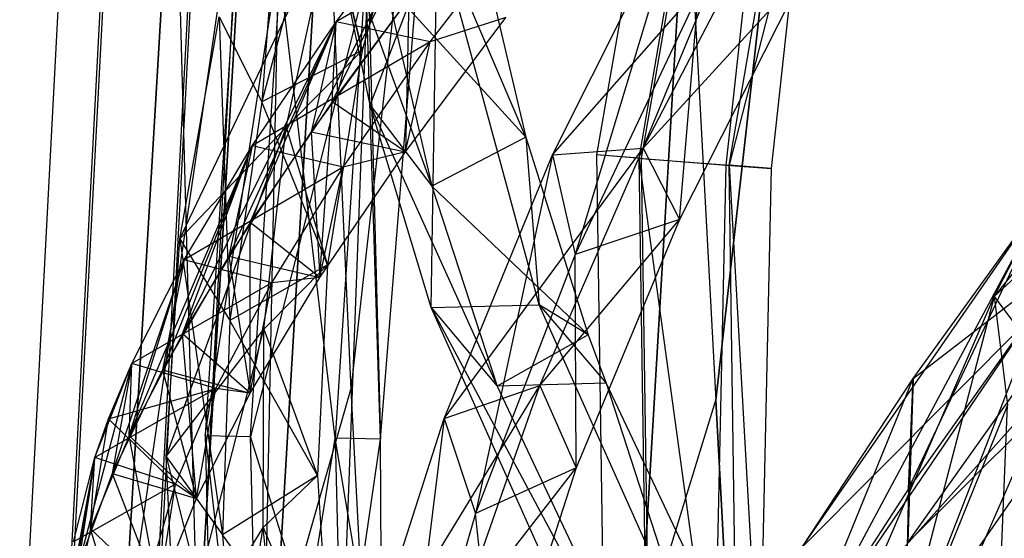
# Model space of a CAD drawing. Extents: x 5.4 to 34.8, y -14.7 to 14.7.
# Tile 33 of 251: x 5.4 to 8, y 0 to 1.4. Entities that reach past the tile are written whole.
import ezdxf

# ---------------------------------------------------------------- set-up
doc = ezdxf.new("R2010")
doc.units = 0
doc.header["$LTSCALE"] = 2.54
doc.layers.get('0').update_dxf_attribs({"color": 13, "linetype": 'CONTINUOUS'})

# ---------------------------------------------------------------- blocks, each defined once
blk = doc.blocks.new('BOHO_S_PM_7777_STL')
at = {"color": 0}
for p, q in [((7.3477, 3.4369, 2.1533), (6.9337, 1.0311, 2.1533)), ((7.3477, 3.4369, 2.1533), (6.9337, 1.0311, 2.1533)), ((7.4569, 3.4075, 2.3575), (7.0464, 1.0223, 2.3575)), ((7.4569, 3.4075, 2.3575), (7.0464, 1.0223, 2.3575)), ((7.0537, 1.0217, 1.9533), (7.464, 3.4056, 1.9533)), ((7.0537, 1.0217, 1.9533), (7.464, 3.4056, 1.9533)), ((7.2864, 1.0036, 1.9575), (7.6893, 3.345, 1.9575)), ((7.2864, 1.0036, 1.9575), (7.6893, 3.345, 1.9575)), ((6.5349, 2.6799, 4.4547), (6.2791, 0.407, 4.4547)), ((6.5349, 2.6799, 4.6547), (6.2791, 0.407, 4.4547)), ((6.5349, 2.6799, 4.4547), (6.2791, 0.407, 4.4547)), ((6.5349, 2.6799, 4.6547), (6.2791, 0.407, 4.4547)), ((6.5349, 2.6799, 4.6547), (6.2791, 0.407, 4.6547)), ((6.5349, 2.6799, 4.6547), (6.2791, 0.407, 4.6547)), ((7.2513, 0.3784, 15.0829), (7.4891, 2.4917, 15.0829)), ((7.4891, 2.4917, 15.0829), (7.2513, 0.3784, 14.8829)), ((7.2513, 0.3784, 14.8829), (7.4891, 2.4917, 14.8829)), ((7.4891, 2.4917, 15.0829), (7.2513, 0.3784, 14.8829)), ((7.2513, 0.3784, 15.0829), (7.4891, 2.4917, 15.0829)), ((7.2513, 0.3784, 14.8829), (7.4891, 2.4917, 14.8829)), ((5.5319, 2.0505, 7.6533), (5.3975, -0.5142, 7.6533)), ((5.5319, 2.0505, 7.6533), (5.3975, -0.5142, 7.6533)), ((5.5105, -0.5102, 7.8575), (5.6438, 2.0348, 7.8575)), ((5.5105, -0.5102, 7.8575), (5.6438, 2.0348, 7.8575)), ((5.5178, -0.51, 7.4533), (5.6511, 2.0337, 7.4533)), ((5.5178, -0.51, 7.4533), (5.6511, 2.0337, 7.4533)), ((5.809, 2.0116, 10.1567), (5.6717, -0.3105, 10.1567)), ((5.6717, -0.3105, 9.9567), (5.809, 2.0116, 9.9567)), ((5.6717, -0.3105, 9.9567), (5.809, 2.0116, 9.9567)), ((5.6717, -0.3105, 9.9567), (5.809, 2.0116, 10.1567)), ((5.6717, -0.3105, 9.9567), (5.809, 2.0116, 10.1567)), ((5.809, 2.0116, 10.1567), (5.6717, -0.3105, 10.1567)), ((5.875, 2.0023, 7.8618), (5.7437, -0.5021, 7.8618)), ((5.875, 2.0023, 7.8618), (5.7437, -0.5021, 7.8618)), ((5.7511, -0.5018, 7.4575), (5.8823, 2.0013, 7.4575)), ((5.7511, -0.5018, 7.4575), (5.8823, 2.0013, 7.4575)), ((5.809, 2.0116, 10.1567), (5.8716, -0.3062, 10.1567)), ((5.809, 2.0116, 10.1567), (5.8716, -0.3062, 10.1567)), ((6.1049, 1.9975, 12.0247), (6.0423, 1.1722, 11.1349)), ((6.1049, 1.9975, 12.0247), (6.0423, 1.1722, 11.1349)), ((5.6717, -0.3105, 9.9567), (6.0071, 1.9837, 9.9567)), ((5.6717, -0.3105, 9.9567), (6.0071, 1.9837, 9.9567)), ((5.864, -0.4979, 7.6618), (5.9942, 1.9855, 7.6618)), ((5.864, -0.4979, 7.6618), (5.9942, 1.9855, 7.6618)), ((5.8716, -0.3062, 10.1567), (6.0071, 1.9837, 10.1567)), ((6.0071, 1.9837, 10.1567), (5.8716, -0.3062, 9.9567)), ((5.8716, -0.3062, 9.9567), (6.0071, 1.9837, 9.9567)), ((6.0071, 1.9837, 10.1567), (5.8716, -0.3062, 9.9567)), ((5.8716, -0.3062, 10.1567), (6.0071, 1.9837, 10.1567)), ((5.8716, -0.3062, 9.9567), (6.0071, 1.9837, 9.9567)), ((6.2098, 1.9552, 4.4547), (6.0764, -0.3018, 4.4547)), ((6.0764, -0.3018, 4.4547), (6.2098, 1.9552, 4.6547)), ((6.0764, -0.3018, 4.4547), (6.2098, 1.9552, 4.6547)), ((6.0764, -0.3018, 4.6547), (6.2098, 1.9552, 4.6547)), ((6.2098, 1.9552, 4.4547), (6.0764, -0.3018, 4.4547)), ((6.0764, -0.3018, 4.6547), (6.2098, 1.9552, 4.6547)), ((6.2098, 1.9552, 4.4547), (6.2791, 0.407, 4.4547)), ((6.2098, 1.9552, 4.4547), (6.2791, 0.407, 4.4547)), ((6.2098, 1.9552, 4.6547), (6.2791, 0.407, 4.6547)), ((6.2098, 1.9552, 4.6547), (6.2791, 0.407, 4.6547)), ((6.3581, 0.2746, 12.1618), (6.4894, 1.9164, 12.1618)), ((6.3581, 0.2746, 12.1618), (6.4894, 1.9164, 12.1618)), ((6.4701, 1.8866, 11.8393), (6.3094, 1.3087, 11.1316)), ((6.4701, 1.8866, 11.8393), (6.3094, 1.3087, 11.1316)), ((7.173, 1.8199, 15.0829), (7.0487, -0.2809, 15.0829)), ((7.0487, -0.2809, 14.8829), (7.173, 1.8199, 14.8829)), ((7.0487, -0.2809, 14.8829), (7.173, 1.8199, 14.8829)), ((7.0487, -0.2809, 14.8829), (7.173, 1.8199, 15.0829)), ((7.0487, -0.2809, 14.8829), (7.173, 1.8199, 15.0829)), ((7.173, 1.8199, 15.0829), (7.0487, -0.2809, 15.0829)), ((7.173, 1.8199, 15.0829), (7.2513, 0.3784, 15.0829)), ((7.173, 1.8199, 15.0829), (7.2513, 0.3784, 15.0829)), ((7.173, 1.8199, 14.8829), (7.2513, 0.3784, 14.8829)), ((7.173, 1.8199, 14.8829), (7.2513, 0.3784, 14.8829)), ((7.0464, 1.0223, 2.3575), (7.3653, 1.7934, 2.3618)), ((7.0464, 1.0223, 2.3575), (7.3653, 1.7934, 2.3618)), ((7.2791, 1.0041, 2.3618), (7.3653, 1.7934, 2.3618)), ((7.2791, 1.0041, 2.3618), (7.3653, 1.7934, 2.3618)), ((8.9089, 1.8022, 17.3934), (7.9924, 0.6544, 16.7149)), ((8.9089, 1.8022, 17.3934), (7.9924, 0.6544, 16.7149)), ((6.1979, 1.7626, 11.863), (6.0423, 1.1722, 11.1349)), ((6.1979, 1.7626, 11.863), (6.0423, 1.1722, 11.1349)), ((6.3094, 1.3087, 11.1316), (6.1979, 1.7626, 11.863)), ((6.3094, 1.3087, 11.1316), (6.1979, 1.7626, 11.863)), ((7.4845, 1.7767, 2.1618), (7.2864, 1.0036, 1.9575)), ((7.4845, 1.7767, 2.1618), (7.2864, 1.0036, 1.9575)), ((7.3991, 0.9947, 2.1618), (7.4845, 1.7767, 2.1618)), ((7.3991, 0.9947, 2.1618), (7.4845, 1.7767, 2.1618)), ((6.5037, 1.7388, 13.2109), (6.1738, 1.0928, 12.5886)), ((6.5037, 1.7388, 13.2109), (6.1738, 1.0928, 12.5886)), ((6.23, 1.1725, 12.7389), (6.5037, 1.7388, 13.2109)), ((6.23, 1.1725, 12.7389), (6.5037, 1.7388, 13.2109)), ((6.2401, 1.3853, 12.5818), (6.5037, 1.7388, 13.2109)), ((6.2401, 1.3853, 12.5818), (6.5037, 1.7388, 13.2109)), ((6.2401, 1.3853, 12.5818), (6.5037, 1.7388, 13.2109)), ((6.8165, 1.0309, 14.5983), (7.1683, 1.7329, 15.165)), ((6.8165, 1.0309, 14.5983), (7.1683, 1.7329, 15.165)), ((7.1683, 1.7329, 15.165), (6.8768, 0.7658, 14.4715)), ((7.1683, 1.7329, 15.165), (6.8768, 0.7658, 14.4715)), ((6.3306, 1.163, 5.7148), (6.2185, 1.7096, 6.5329)), ((6.2185, 1.7096, 6.5329), (6.4948, 0.9482, 5.5848)), ((6.2185, 1.7096, 6.5329), (6.4948, 0.9482, 5.5848)), ((6.3306, 1.163, 5.7148), (6.2185, 1.7096, 6.5329)), ((6.7615, 1.6874, 13.3555), (6.2401, 1.3853, 12.5818)), ((6.7615, 1.6874, 13.3555), (6.2401, 1.3853, 12.5818)), ((6.4907, 1.3321, 12.7379), (6.7615, 1.6874, 13.3555)), ((6.4907, 1.3321, 12.7379), (6.7615, 1.6874, 13.3555)), ((6.8165, 1.0309, 14.5983), (7.3873, 1.6805, 15.0037)), ((6.8165, 1.0309, 14.5983), (7.3873, 1.6805, 15.0037)), ((7.0578, 1.049, 14.4697), (7.3873, 1.6805, 15.0037)), ((7.0578, 1.049, 14.4697), (7.3873, 1.6805, 15.0037)), ((5.8239, 0.8081, 10.5407), (6.2257, 1.6499, 11.4341)), ((5.8239, 0.8081, 10.5407), (6.2257, 1.6499, 11.4341)), ((6.1067, 1.1048, 10.749), (6.2257, 1.6499, 11.4341)), ((6.1067, 1.1048, 10.749), (6.2257, 1.6499, 11.4341)), ((6.2257, 1.6499, 11.4341), (6.3094, 1.3087, 11.1316)), ((6.2257, 1.6499, 11.4341), (6.3094, 1.3087, 11.1316)), ((6.3306, 1.163, 5.7148), (6.5096, 1.6316, 6.324)), ((6.3306, 1.163, 5.7148), (6.5096, 1.6316, 6.324)), ((6.4932, 0.6252, 4.9012), (6.5096, 1.6316, 6.324)), ((6.4932, 0.6252, 4.9012), (6.5096, 1.6316, 6.324)), ((6.7454, 1.0781, 5.6867), (6.5096, 1.6316, 6.324)), ((6.7454, 1.0781, 5.6867), (6.5096, 1.6316, 6.324)), ((6.7811, 0.6319, 4.8168), (6.5096, 1.6316, 6.324)), ((6.7811, 0.6319, 4.8168), (6.5096, 1.6316, 6.324)), ((5.9741, 1.5584, 12.1533), (5.8914, 0.2839, 12.1533)), ((5.9741, 1.5584, 12.1533), (5.8914, 0.2839, 12.1533)), ((5.8914, 0.2839, 12.1533), (6.0864, 1.546, 12.3575)), ((5.8914, 0.2839, 12.1533), (6.0864, 1.546, 12.3575)), ((6.0117, 0.2815, 11.9533), (6.0938, 1.5452, 11.9533)), ((6.0117, 0.2815, 11.9533), (6.0938, 1.5452, 11.9533)), ((6.036, -0.985, 12.3575), (6.0864, 1.546, 12.3575)), ((6.036, -0.985, 12.3575), (6.0864, 1.546, 12.3575)), ((6.2377, 0.277, 12.3618), (6.0864, 1.546, 12.3575)), ((6.2377, 0.277, 12.3618), (6.0864, 1.546, 12.3575)), ((7.0578, 1.049, 14.4697), (7.4902, 1.522, 14.9865)), ((7.0578, 1.049, 14.4697), (7.4902, 1.522, 14.9865)), ((7.4902, 1.522, 14.9865), (7.1547, 0.8595, 14.4078)), ((7.4902, 1.522, 14.9865), (7.1547, 0.8595, 14.4078)), ((6.3257, 1.5196, 11.9575), (6.0117, 0.2815, 11.9533)), ((6.3257, 1.5196, 11.9575), (6.0117, 0.2815, 11.9533)), ((6.3184, 1.5204, 12.3618), (6.2377, 0.277, 12.3618)), ((6.3184, 1.5204, 12.3618), (6.2377, 0.277, 12.3618)), ((6.2504, -0.475, 11.9575), (6.3257, 1.5196, 11.9575)), ((6.2504, -0.475, 11.9575), (6.3257, 1.5196, 11.9575)), ((6.3581, 0.2746, 12.1618), (6.3184, 1.5204, 12.3618)), ((6.3581, 0.2746, 12.1618), (6.3184, 1.5204, 12.3618)), ((6.3257, 1.5196, 11.9575), (6.3581, 0.2746, 12.1618)), ((6.3257, 1.5196, 11.9575), (6.3581, 0.2746, 12.1618)), ((6.7454, 1.0781, 5.6867), (6.3705, 1.4894, 6.3971)), ((6.3705, 1.4894, 6.3971), (6.4948, 0.9482, 5.5848)), ((6.7454, 1.0781, 5.6867), (6.3705, 1.4894, 6.3971)), ((6.3705, 1.4894, 6.3971), (6.4948, 0.9482, 5.5848)), ((6.4339, 1.4478, 13.2319), (6.1738, 1.0928, 12.5886)), ((6.4339, 1.4478, 13.2319), (6.1738, 1.0928, 12.5886)), ((6.4339, 1.4478, 13.2319), (6.23, 1.1725, 12.7389)), ((6.4339, 1.4478, 13.2319), (6.23, 1.1725, 12.7389)), ((6.4339, 1.4478, 13.2319), (6.4244, 1.0396, 12.7447)), ((6.4339, 1.4478, 13.2319), (6.4244, 1.0396, 12.7447)), ((6.4339, 1.4478, 13.2319), (6.4244, 1.0396, 12.7447)), ((7.2044, 1.4578, 15.0511), (6.8768, 0.7658, 14.4715)), ((7.2044, 1.4578, 15.0511), (6.8768, 0.7658, 14.4715)), ((7.1547, 0.8595, 14.4078), (7.2044, 1.4578, 15.0511)), ((7.1547, 0.8595, 14.4078), (7.2044, 1.4578, 15.0511)), ((5.8239, 0.8081, 10.5407), (5.9285, 1.3985, 11.2955)), ((5.8239, 0.8081, 10.5407), (5.9285, 1.3985, 11.2955)), ((5.9285, 1.3985, 11.2955), (6.0423, 1.1722, 11.1349)), ((5.9285, 1.3985, 11.2955), (6.0423, 1.1722, 11.1349)), ((5.9285, 1.3985, 11.2955), (5.9567, 0.5907, 10.3822)), ((5.9285, 1.3985, 11.2955), (5.9567, 0.5907, 10.3822)), ((6.4244, 1.0396, 12.7447), (6.6916, 1.3964, 13.3765)), ((6.4244, 1.0396, 12.7447), (6.6916, 1.3964, 13.3765)), ((6.6916, 1.3964, 13.3765), (6.4907, 1.3321, 12.7379)), ((6.6916, 1.3964, 13.3765), (6.4907, 1.3321, 12.7379)), ((6.6662, 1.4134, 6.1903), (6.7454, 1.0781, 5.6867)), ((6.6662, 1.4134, 6.1903), (6.7454, 1.0781, 5.6867)), ((7.9924, 0.6544, 16.7149), (8.3855, 1.4151, 17.1895)), ((7.9924, 0.6544, 16.7149), (8.3855, 1.4151, 17.1895)), ((5.8309, 0.5547, 11.4493), (6.2401, 1.3853, 12.5818)), ((5.8309, 0.5547, 11.4493), (6.2401, 1.3853, 12.5818)), ((6.2401, 1.3853, 12.5818), (5.9546, 0.762, 11.917)), ((6.2401, 1.3853, 12.5818), (5.9546, 0.762, 11.917)), ((6.0112, 0.8511, 12.1065), (6.2401, 1.3853, 12.5818)), ((6.0112, 0.8511, 12.1065), (6.2401, 1.3853, 12.5818)), ((6.0169, 1.0553, 11.9268), (6.2401, 1.3853, 12.5818)), ((6.0169, 1.0553, 11.9268), (6.2401, 1.3853, 12.5818)), ((6.0169, 1.0553, 11.9268), (6.2401, 1.3853, 12.5818)), ((6.2401, 1.3853, 12.5818), (6.1738, 1.0928, 12.5886)), ((6.2401, 1.3853, 12.5818), (6.1738, 1.0928, 12.5886)), ((6.23, 1.1725, 12.7389), (6.2401, 1.3853, 12.5818)), ((6.23, 1.1725, 12.7389), (6.2401, 1.3853, 12.5818)), ((6.4907, 1.3321, 12.7379), (6.2401, 1.3853, 12.5818)), ((6.4907, 1.3321, 12.7379), (6.2401, 1.3853, 12.5818)), ((6.4907, 1.3321, 12.7379), (6.0169, 1.0553, 11.9268)), ((6.4907, 1.3321, 12.7379), (6.0169, 1.0553, 11.9268)), ((6.2592, 0.9982, 12.0943), (6.4907, 1.3321, 12.7379)), ((6.2592, 0.9982, 12.0943), (6.4907, 1.3321, 12.7379)), ((6.4244, 1.0396, 12.7447), (6.4907, 1.3321, 12.7379)), ((6.4244, 1.0396, 12.7447), (6.4907, 1.3321, 12.7379)), ((6.3094, 1.3087, 11.1316), (6.0423, 1.1722, 11.1349)), ((6.3094, 1.3087, 11.1316), (6.0423, 1.1722, 11.1349)), ((6.1067, 1.1048, 10.749), (6.3094, 1.3087, 11.1316)), ((6.1067, 1.1048, 10.749), (6.3094, 1.3087, 11.1316)), ((6.3094, 1.3087, 11.1316), (6.2173, 0.7385, 10.3979)), ((6.3094, 1.3087, 11.1316), (6.2173, 0.7385, 10.3979)), ((6.0423, 1.1722, 11.1349), (5.9567, 0.5907, 10.3822)), ((6.0423, 1.1722, 11.1349), (5.9567, 0.5907, 10.3822)), ((6.23, 1.1725, 12.7389), (6.0112, 0.8511, 12.1065)), ((6.23, 1.1725, 12.7389), (6.0112, 0.8511, 12.1065)), ((6.2173, 0.7385, 10.3979), (6.0423, 1.1722, 11.1349)), ((6.2173, 0.7385, 10.3979), (6.0423, 1.1722, 11.1349)), ((6.1968, 0.7049, 12.0846), (6.23, 1.1725, 12.7389)), ((6.1968, 0.7049, 12.0846), (6.23, 1.1725, 12.7389)), ((6.4244, 1.0396, 12.7447), (6.23, 1.1725, 12.7389)), ((6.4244, 1.0396, 12.7447), (6.23, 1.1725, 12.7389)), ((6.4932, 0.6252, 4.9012), (6.3306, 1.163, 5.7148)), ((6.3306, 1.163, 5.7148), (6.4948, 0.9482, 5.5848)), ((6.3306, 1.163, 5.7148), (6.4948, 0.9482, 5.5848)), ((6.3306, 1.163, 5.7148), (6.6688, 0.4158, 4.7773)), ((6.3306, 1.163, 5.7148), (6.6688, 0.4158, 4.7773)), ((6.4932, 0.6252, 4.9012), (6.3306, 1.163, 5.7148)), ((5.7874, 0.2284, 9.7644), (6.1067, 1.1048, 10.749)), ((5.7874, 0.2284, 9.7644), (6.1067, 1.1048, 10.749)), ((5.8239, 0.8081, 10.5407), (6.1067, 1.1048, 10.749)), ((5.8239, 0.8081, 10.5407), (6.1067, 1.1048, 10.749)), ((6.0475, 0.5674, 10.0428), (6.1067, 1.1048, 10.749)), ((6.0475, 0.5674, 10.0428), (6.1067, 1.1048, 10.749)), ((6.1067, 1.1048, 10.749), (6.2173, 0.7385, 10.3979)), ((6.1067, 1.1048, 10.749), (6.2173, 0.7385, 10.3979)), ((8.5081, 1.1272, 16.9481), (7.9924, 0.6544, 16.7149)), ((8.5081, 1.1272, 16.9481), (7.9924, 0.6544, 16.7149)), ((6.1738, 1.0928, 12.5886), (5.9546, 0.762, 11.917)), ((6.1738, 1.0928, 12.5886), (5.9546, 0.762, 11.917)), ((6.1738, 1.0928, 12.5886), (6.4244, 1.0396, 12.7447)), ((6.1738, 1.0928, 12.5886), (6.4244, 1.0396, 12.7447)), ((6.1738, 1.0928, 12.5886), (6.1968, 0.7049, 12.0846)), ((6.1738, 1.0928, 12.5886), (6.1968, 0.7049, 12.0846)), ((6.7454, 1.0781, 5.6867), (6.4948, 0.9482, 5.5848)), ((6.7454, 1.0781, 5.6867), (6.4948, 0.9482, 5.5848)), ((6.7454, 1.0781, 5.6867), (6.7811, 0.6319, 4.8168)), ((6.7454, 1.0781, 5.6867), (6.7811, 0.6319, 4.8168)), ((6.7454, 1.0781, 5.6867), (6.9112, 0.5523, 4.8902)), ((6.7454, 1.0781, 5.6867), (6.9112, 0.5523, 4.8902)), ((5.6892, 0.2832, 10.771), (6.0169, 1.0553, 11.9268)), ((5.6892, 0.2832, 10.771), (6.0169, 1.0553, 11.9268)), ((6.0169, 1.0553, 11.9268), (5.778, 0.4589, 11.2192)), ((6.0169, 1.0553, 11.9268), (5.778, 0.4589, 11.2192)), ((5.8309, 0.5547, 11.4493), (6.0169, 1.0553, 11.9268)), ((5.8309, 0.5547, 11.4493), (6.0169, 1.0553, 11.9268)), ((5.8355, 0.7522, 11.2453), (6.0169, 1.0553, 11.9268)), ((5.8355, 0.7522, 11.2453), (6.0169, 1.0553, 11.9268)), ((5.8355, 0.7522, 11.2453), (6.0169, 1.0553, 11.9268)), ((6.0169, 1.0553, 11.9268), (5.9546, 0.762, 11.917)), ((6.0169, 1.0553, 11.9268), (5.9546, 0.762, 11.917)), ((6.2592, 0.9982, 12.0943), (6.0169, 1.0553, 11.9268)), ((6.2592, 0.9982, 12.0943), (6.0169, 1.0553, 11.9268)), ((6.5277, 0.3296, 14.0031), (7.0578, 1.049, 14.4697)), ((6.5277, 0.3296, 14.0031), (7.0578, 1.049, 14.4697)), ((6.7822, 0.4173, 13.9135), (7.0578, 1.049, 14.4697)), ((6.7822, 0.4173, 13.9135), (7.0578, 1.049, 14.4697)), ((6.8165, 1.0309, 14.5983), (7.0578, 1.049, 14.4697)), ((6.8165, 1.0309, 14.5983), (7.0578, 1.049, 14.4697)), ((7.0578, 1.049, 14.4697), (7.1547, 0.8595, 14.4078)), ((7.0578, 1.049, 14.4697), (7.1547, 0.8595, 14.4078)), ((6.1968, 0.7049, 12.0846), (6.4244, 1.0396, 12.7447)), ((6.1968, 0.7049, 12.0846), (6.4244, 1.0396, 12.7447)), ((6.1968, 0.7049, 12.0846), (6.4244, 1.0396, 12.7447)), ((6.4244, 1.0396, 12.7447), (6.2592, 0.9982, 12.0943)), ((6.4244, 1.0396, 12.7447), (6.2592, 0.9982, 12.0943)), ((6.5277, 0.3296, 14.0031), (6.8165, 1.0309, 14.5983)), ((6.5277, 0.3296, 14.0031), (6.8165, 1.0309, 14.5983)), ((6.8165, 1.0309, 14.5983), (6.6116, 0.0771, 13.8644)), ((6.8165, 1.0309, 14.5983), (6.6116, 0.0771, 13.8644)), ((6.8165, 1.0309, 14.5983), (6.8768, 0.7658, 14.4715)), ((6.8165, 1.0309, 14.5983), (6.8768, 0.7658, 14.4715)), ((7.0464, 1.0223, 2.3575), (6.9337, 1.0311, 2.1533)), ((6.9337, 1.0311, 2.1533), (6.9688, -1.4098, 2.1533)), ((7.0464, 1.0223, 2.3575), (6.9337, 1.0311, 2.1533)), ((7.0537, 1.0217, 1.9533), (6.9337, 1.0311, 2.1533)), ((6.9337, 1.0311, 2.1533), (6.9688, -1.4098, 2.1533)), ((7.0537, 1.0217, 1.9533), (6.9337, 1.0311, 2.1533)), ((6.2592, 0.9982, 12.0943), (5.8355, 0.7522, 11.2453)), ((6.2592, 0.9982, 12.0943), (5.8355, 0.7522, 11.2453)), ((6.0689, 0.6906, 11.4235), (6.2592, 0.9982, 12.0943)), ((6.0689, 0.6906, 11.4235), (6.2592, 0.9982, 12.0943)), ((6.1968, 0.7049, 12.0846), (6.2592, 0.9982, 12.0943)), ((6.1968, 0.7049, 12.0846), (6.2592, 0.9982, 12.0943)), ((7.0464, 1.0223, 2.3575), (7.2791, 1.0041, 2.3618)), ((7.0464, 1.0223, 2.3575), (7.2791, 1.0041, 2.3618)), ((7.0464, 1.0223, 2.3575), (7.2472, -0.436, 2.3618)), ((7.0464, 1.0223, 2.3575), (7.2472, -0.436, 2.3618)), ((7.0464, 1.0223, 2.3575), (7.0812, -1.3977, 2.3575)), ((7.0464, 1.0223, 2.3575), (7.0812, -1.3977, 2.3575)), ((7.0885, -1.3969, 1.9533), (7.0537, 1.0217, 1.9533)), ((7.0537, 1.0217, 1.9533), (7.2864, 1.0036, 1.9575)), ((7.0537, 1.0217, 1.9533), (7.2864, 1.0036, 1.9575)), ((7.0885, -1.3969, 1.9533), (7.0537, 1.0217, 1.9533)), ((7.2472, -0.436, 2.3618), (7.2791, 1.0041, 2.3618)), ((7.2472, -0.436, 2.3618), (7.2791, 1.0041, 2.3618)), ((7.2791, 1.0041, 2.3618), (7.3991, 0.9947, 2.1618)), ((7.2791, 1.0041, 2.3618), (7.3991, 0.9947, 2.1618)), ((7.3205, -1.3721, 1.9575), (7.2864, 1.0036, 1.9575)), ((7.2864, 1.0036, 1.9575), (7.3675, -0.4319, 2.1618)), ((7.3991, 0.9947, 2.1618), (7.2864, 1.0036, 1.9575)), ((7.3991, 0.9947, 2.1618), (7.2864, 1.0036, 1.9575)), ((7.2864, 1.0036, 1.9575), (7.3675, -0.4319, 2.1618)), ((7.3205, -1.3721, 1.9575), (7.2864, 1.0036, 1.9575)), ((7.3675, -0.4319, 2.1618), (7.3991, 0.9947, 2.1618)), ((7.3675, -0.4319, 2.1618), (7.3991, 0.9947, 2.1618)), ((6.9112, 0.5523, 4.8902), (6.4948, 0.9482, 5.5848)), ((6.4948, 0.9482, 5.5848), (6.6688, 0.4158, 4.7773)), ((6.9112, 0.5523, 4.8902), (6.4948, 0.9482, 5.5848)), ((6.4948, 0.9482, 5.5848), (6.6688, 0.4158, 4.7773)), ((8.1398, 0.9387, 16.5262), (7.4729, -0.3073, 15.5507)), ((8.1398, 0.9387, 16.5262), (7.4729, -0.3073, 15.5507)), ((7.4807, -0.0125, 15.4951), (8.1398, 0.9387, 16.5262)), ((7.4807, -0.0125, 15.4951), (8.1398, 0.9387, 16.5262)), ((8.4281, 0.9381, 16.6091), (7.4807, -0.0125, 15.4951)), ((8.4281, 0.9381, 16.6091), (7.4807, -0.0125, 15.4951)), ((7.7628, -0.0008, 15.5967), (8.4281, 0.9381, 16.6091)), ((7.7628, -0.0008, 15.5967), (8.4281, 0.9381, 16.6091)), ((7.7628, -0.0008, 15.5967), (8.4281, 0.9381, 16.6091)), ((7.7639, 0.1424, 16.0467), (8.1398, 0.9387, 16.5262)), ((7.7639, 0.1424, 16.0467), (8.1398, 0.9387, 16.5262)), ((7.7764, 0.4363, 15.9873), (8.1398, 0.9387, 16.5262)), ((7.7764, 0.4363, 15.9873), (8.1398, 0.9387, 16.5262)), ((7.7764, 0.4363, 15.9873), (8.4281, 0.9381, 16.6091)), ((7.7764, 0.4363, 15.9873), (8.4281, 0.9381, 16.6091)), ((6.0112, 0.8511, 12.1065), (5.8309, 0.5547, 11.4493)), ((6.0112, 0.8511, 12.1065), (5.8309, 0.5547, 11.4493)), ((6.0113, 0.3973, 11.3974), (6.0112, 0.8511, 12.1065)), ((6.0113, 0.3973, 11.3974), (6.0112, 0.8511, 12.1065)), ((6.1968, 0.7049, 12.0846), (6.0112, 0.8511, 12.1065)), ((6.1968, 0.7049, 12.0846), (6.0112, 0.8511, 12.1065)), ((6.7822, 0.4173, 13.9135), (7.1547, 0.8595, 14.4078)), ((6.7822, 0.4173, 13.9135), (7.1547, 0.8595, 14.4078)), ((7.1547, 0.8595, 14.4078), (6.8768, 0.7658, 14.4715)), ((7.1547, 0.8595, 14.4078), (6.8768, 0.7658, 14.4715)), ((7.1547, 0.8595, 14.4078), (6.8795, 0.1986, 13.8053)), ((7.1547, 0.8595, 14.4078), (6.8795, 0.1986, 13.8053)), ((5.7874, 0.2284, 9.7644), (5.8239, 0.8081, 10.5407)), ((5.7874, 0.2284, 9.7644), (5.8239, 0.8081, 10.5407)), ((5.8239, 0.8081, 10.5407), (5.9567, 0.5907, 10.3822)), ((5.8239, 0.8081, 10.5407), (5.9567, 0.5907, 10.3822)), ((5.8239, 0.8081, 10.5407), (5.9374, 0.02, 9.6093)), ((5.8239, 0.8081, 10.5407), (5.9374, 0.02, 9.6093)), ((5.9546, 0.762, 11.917), (5.778, 0.4589, 11.2192)), ((5.9546, 0.762, 11.917), (5.778, 0.4589, 11.2192)), ((5.9546, 0.762, 11.917), (6.1968, 0.7049, 12.0846)), ((5.9546, 0.762, 11.917), (6.1968, 0.7049, 12.0846)), ((5.9546, 0.762, 11.917), (6.0113, 0.3973, 11.3974)), ((5.9546, 0.762, 11.917), (6.0113, 0.3973, 11.3974)), ((6.8768, 0.7658, 14.4715), (6.6116, 0.0771, 13.8644)), ((6.8768, 0.7658, 14.4715), (6.6116, 0.0771, 13.8644)), ((6.8795, 0.1986, 13.8053), (6.8768, 0.7658, 14.4715)), ((6.8795, 0.1986, 13.8053), (6.8768, 0.7658, 14.4715)), ((5.8355, 0.7522, 11.2453), (5.644, 0.1833, 10.4994)), ((5.8355, 0.7522, 11.2453), (5.644, 0.1833, 10.4994)), ((5.6892, 0.2832, 10.771), (5.8355, 0.7522, 11.2453)), ((5.6892, 0.2832, 10.771), (5.8355, 0.7522, 11.2453)), ((5.6958, 0.4759, 10.5406), (5.8355, 0.7522, 11.2453)), ((5.6958, 0.4759, 10.5406), (5.8355, 0.7522, 11.2453)), ((5.6958, 0.4759, 10.5406), (5.8355, 0.7522, 11.2453)), ((5.8355, 0.7522, 11.2453), (5.778, 0.4589, 11.2192)), ((5.8355, 0.7522, 11.2453), (5.778, 0.4589, 11.2192)), ((6.0689, 0.6906, 11.4235), (5.8355, 0.7522, 11.2453)), ((6.0689, 0.6906, 11.4235), (5.8355, 0.7522, 11.2453)), ((6.2173, 0.7385, 10.3979), (5.9567, 0.5907, 10.3822)), ((6.2173, 0.7385, 10.3979), (5.9567, 0.5907, 10.3822)), ((6.0475, 0.5674, 10.0428), (6.2173, 0.7385, 10.3979)), ((6.0475, 0.5674, 10.0428), (6.2173, 0.7385, 10.3979)), ((6.2173, 0.7385, 10.3979), (6.1905, 0.1776, 9.6423)), ((6.2173, 0.7385, 10.3979), (6.1905, 0.1776, 9.6423)), ((6.0689, 0.6906, 11.4235), (5.6958, 0.4759, 10.5406)), ((6.0689, 0.6906, 11.4235), (5.6958, 0.4759, 10.5406)), ((5.9201, 0.4098, 10.7287), (6.0689, 0.6906, 11.4235)), ((5.9201, 0.4098, 10.7287), (6.0689, 0.6906, 11.4235)), ((6.0113, 0.3973, 11.3974), (6.1968, 0.7049, 12.0846)), ((6.0113, 0.3973, 11.3974), (6.1968, 0.7049, 12.0846)), ((6.0113, 0.3973, 11.3974), (6.1968, 0.7049, 12.0846)), ((6.0113, 0.3973, 11.3974), (6.0689, 0.6906, 11.4235)), ((6.0113, 0.3973, 11.3974), (6.0689, 0.6906, 11.4235)), ((6.1968, 0.7049, 12.0846), (6.0689, 0.6906, 11.4235)), ((6.1968, 0.7049, 12.0846), (6.0689, 0.6906, 11.4235)), ((6.4932, 0.6252, 4.9012), (6.7811, 0.6319, 4.8168)), ((6.4932, 0.6252, 4.9012), (6.7811, 0.6319, 4.8168)), ((6.7811, 0.6319, 4.8168), (6.9594, 0.4239, 4.6944)), ((7.1831, -0.2654, 3.4373), (6.7811, 0.6319, 4.8168)), ((6.9112, 0.5523, 4.8902), (6.7811, 0.6319, 4.8168)), ((6.9112, 0.5523, 4.8902), (6.7811, 0.6319, 4.8168)), ((6.7811, 0.6319, 4.8168), (6.9594, 0.4239, 4.6944)), ((7.1831, -0.2654, 3.4373), (6.7811, 0.6319, 4.8168)), ((8.1214, 0.6456, 16.5879), (7.4729, -0.3073, 15.5507)), ((8.1214, 0.6456, 16.5879), (7.4729, -0.3073, 15.5507)), ((7.6567, -0.1199, 16.2209), (7.9924, 0.6544, 16.7149)), ((7.6567, -0.1199, 16.2209), (7.9924, 0.6544, 16.7149)), ((7.9924, 0.6544, 16.7149), (7.7169, -0.4009, 16.135)), ((7.9924, 0.6544, 16.7149), (7.7169, -0.4009, 16.135)), ((8.1214, 0.6456, 16.5879), (7.7549, -0.2956, 15.6523)), ((8.1214, 0.6456, 16.5879), (7.7549, -0.2956, 15.6523)), ((8.1214, 0.6456, 16.5879), (7.7549, -0.2956, 15.6523)), ((7.7549, -0.2956, 15.6523), (8.4097, 0.645, 16.6708)), ((7.7549, -0.2956, 15.6523), (8.4097, 0.645, 16.6708)), ((8.4097, 0.645, 16.6708), (7.7628, -0.0008, 15.5967)), ((8.4097, 0.645, 16.6708), (7.7628, -0.0008, 15.5967)), ((8.1214, 0.6456, 16.5879), (7.7639, 0.1424, 16.0467)), ((8.1214, 0.6456, 16.5879), (7.7639, 0.1424, 16.0467)), ((7.9924, 0.6544, 16.7149), (8.1544, 0.4363, 16.4879)), ((7.9924, 0.6544, 16.7149), (8.1544, 0.4363, 16.4879)), ((7.9924, 0.6544, 16.7149), (8.0276, 0.3653, 16.6431)), ((7.9924, 0.6544, 16.7149), (8.0276, 0.3653, 16.6431)), ((6.9585, -0.4136, 3.3043), (6.4932, 0.6252, 4.9012)), ((6.4932, 0.6252, 4.9012), (6.6688, 0.4158, 4.7773)), ((6.4932, 0.6252, 4.9012), (6.6688, 0.4158, 4.7773)), ((6.4932, 0.6252, 4.9012), (7.1548, -0.6115, 3.1935)), ((6.4932, 0.6252, 4.9012), (7.1548, -0.6115, 3.1935)), ((6.9585, -0.4136, 3.3043), (6.4932, 0.6252, 4.9012)), ((5.9567, 0.5907, 10.3822), (5.9374, 0.02, 9.6093)), ((5.9567, 0.5907, 10.3822), (5.9374, 0.02, 9.6093)), ((6.1905, 0.1776, 9.6423), (5.9567, 0.5907, 10.3822)), ((6.1905, 0.1776, 9.6423), (5.9567, 0.5907, 10.3822)), ((5.8309, 0.5547, 11.4493), (5.6892, 0.2832, 10.771)), ((5.8309, 0.5547, 11.4493), (5.6892, 0.2832, 10.771)), ((5.7874, 0.2284, 9.7644), (6.0475, 0.5674, 10.0428)), ((5.7874, 0.2284, 9.7644), (6.0475, 0.5674, 10.0428)), ((5.8153, -0.3388, 8.9712), (6.0475, 0.5674, 10.0428)), ((5.8153, -0.3388, 8.9712), (6.0475, 0.5674, 10.0428)), ((5.8682, 0.1171, 10.6875), (5.8309, 0.5547, 11.4493)), ((5.8682, 0.1171, 10.6875), (5.8309, 0.5547, 11.4493)), ((6.0113, 0.3973, 11.3974), (5.8309, 0.5547, 11.4493)), ((6.0113, 0.3973, 11.3974), (5.8309, 0.5547, 11.4493)), ((6.0454, 0.0393, 9.3192), (6.0475, 0.5674, 10.0428)), ((6.0454, 0.0393, 9.3192), (6.0475, 0.5674, 10.0428)), ((6.0475, 0.5674, 10.0428), (6.1905, 0.1776, 9.6423)), ((6.0475, 0.5674, 10.0428), (6.1905, 0.1776, 9.6423)), ((6.9112, 0.5523, 4.8902), (6.6688, 0.4158, 4.7773)), ((6.9112, 0.5523, 4.8902), (6.6688, 0.4158, 4.7773)), ((6.9112, 0.5523, 4.8902), (6.9594, 0.4239, 4.6944)), ((6.9112, 0.5523, 4.8902), (6.9594, 0.4239, 4.6944)), ((5.6958, 0.4759, 10.5406), (5.5523, -0.0656, 9.7619)), ((5.6958, 0.4759, 10.5406), (5.5523, -0.0656, 9.7619)), ((5.5978, 0.2259, 9.817), (5.6958, 0.4759, 10.5406)), ((5.5978, 0.2259, 9.817), (5.6958, 0.4759, 10.5406)), ((5.6341, 0.3283, 10.1246), (5.6958, 0.4759, 10.5406)), ((5.6341, 0.3283, 10.1246), (5.6958, 0.4759, 10.5406)), ((5.6958, 0.4759, 10.5406), (5.644, 0.1833, 10.4994)), ((5.6958, 0.4759, 10.5406), (5.644, 0.1833, 10.4994)), ((5.6892, 0.2832, 10.771), (5.6958, 0.4759, 10.5406)), ((5.6892, 0.2832, 10.771), (5.6958, 0.4759, 10.5406)), ((5.9201, 0.4098, 10.7287), (5.6958, 0.4759, 10.5406)), ((5.9201, 0.4098, 10.7287), (5.6958, 0.4759, 10.5406)), ((5.9201, 0.4098, 10.7287), (5.6958, 0.4759, 10.5406)), ((5.778, 0.4589, 11.2192), (5.644, 0.1833, 10.4994)), ((5.778, 0.4589, 11.2192), (5.644, 0.1833, 10.4994)), ((5.778, 0.4589, 11.2192), (6.0113, 0.3973, 11.3974)), ((5.778, 0.4589, 11.2192), (6.0113, 0.3973, 11.3974)), ((5.778, 0.4589, 11.2192), (5.8682, 0.1171, 10.6875)), ((5.778, 0.4589, 11.2192), (5.8682, 0.1171, 10.6875)), ((6.9594, 0.4239, 4.6944), (6.6688, 0.4158, 4.7773)), ((6.9594, 0.4239, 4.6944), (6.6688, 0.4158, 4.7773)), ((6.9594, 0.4239, 4.6944), (7.1831, -0.2654, 3.4373)), ((6.9594, 0.4239, 4.6944), (7.1831, -0.2654, 3.4373)), ((6.9594, 0.4239, 4.6944), (7.3794, -0.4634, 3.3265)), ((6.9594, 0.4239, 4.6944), (7.3794, -0.4634, 3.3265)), ((7.4729, -0.3073, 15.5507), (7.7764, 0.4363, 15.9873)), ((7.4729, -0.3073, 15.5507), (7.7764, 0.4363, 15.9873)), ((7.4807, -0.0125, 15.4951), (7.7764, 0.4363, 15.9873)), ((7.4807, -0.0125, 15.4951), (7.7764, 0.4363, 15.9873)), ((8.1544, 0.4363, 16.4879), (7.6567, -0.1199, 16.2209)), ((8.1544, 0.4363, 16.4879), (7.6567, -0.1199, 16.2209)), ((7.7764, 0.4363, 15.9873), (7.7628, -0.0008, 15.5967)), ((7.7764, 0.4363, 15.9873), (7.7628, -0.0008, 15.5967)), ((7.7639, 0.1424, 16.0467), (7.7764, 0.4363, 15.9873)), ((7.7639, 0.1424, 16.0467), (7.7764, 0.4363, 15.9873)), ((7.8488, -0.2646, 16.0113), (8.1544, 0.4363, 16.4879)), ((7.8488, -0.2646, 16.0113), (8.1544, 0.4363, 16.4879)), ((5.9201, 0.4098, 10.7287), (5.5978, 0.2259, 9.817)), ((5.9201, 0.4098, 10.7287), (5.5978, 0.2259, 9.817)), ((5.6341, 0.3283, 10.1246), (5.9201, 0.4098, 10.7287)), ((5.6341, 0.3283, 10.1246), (5.9201, 0.4098, 10.7287)), ((5.8126, 0.1552, 10.0141), (5.9201, 0.4098, 10.7287)), ((5.8126, 0.1552, 10.0141), (5.9201, 0.4098, 10.7287)), ((5.8126, 0.1552, 10.0141), (5.9201, 0.4098, 10.7287)), ((5.8682, 0.1171, 10.6875), (5.9201, 0.4098, 10.7287)), ((5.8682, 0.1171, 10.6875), (5.9201, 0.4098, 10.7287)), ((5.8682, 0.1171, 10.6875), (6.0113, 0.3973, 11.3974)), ((5.8682, 0.1171, 10.6875), (6.0113, 0.3973, 11.3974)), ((5.8682, 0.1171, 10.6875), (6.0113, 0.3973, 11.3974)), ((6.0113, 0.3973, 11.3974), (5.9201, 0.4098, 10.7287)), ((6.0113, 0.3973, 11.3974), (5.9201, 0.4098, 10.7287)), ((6.0764, -0.3018, 4.4547), (6.2791, 0.407, 4.4547)), ((6.0764, -0.3018, 4.4547), (6.2791, 0.407, 4.4547)), ((6.0764, -0.3018, 4.6547), (6.2791, 0.407, 4.6547)), ((6.0764, -0.3018, 4.6547), (6.2791, 0.407, 4.6547)), ((6.2791, 0.407, 4.4547), (6.4009, -1.877, 4.4547)), ((6.2791, 0.407, 4.6547), (6.2791, 0.407, 4.4547)), ((6.2791, 0.407, 4.6547), (6.2791, 0.407, 4.4547)), ((6.2791, 0.407, 4.6547), (6.4009, -1.877, 4.4547)), ((6.2791, 0.407, 4.4547), (6.4009, -1.877, 4.4547)), ((6.2791, 0.407, 4.6547), (6.4009, -1.877, 4.4547)), ((6.2791, 0.407, 4.6547), (6.4009, -1.877, 4.6547)), ((6.2791, 0.407, 4.6547), (6.4009, -1.877, 4.6547)), ((6.3046, -0.3642, 13.3773), (6.7822, 0.4173, 13.9135)), ((6.3046, -0.3642, 13.3773), (6.7822, 0.4173, 13.9135)), ((6.5277, 0.3296, 14.0031), (6.7822, 0.4173, 13.9135)), ((6.5277, 0.3296, 14.0031), (6.7822, 0.4173, 13.9135)), ((6.5631, -0.209, 13.3333), (6.7822, 0.4173, 13.9135)), ((6.5631, -0.209, 13.3333), (6.7822, 0.4173, 13.9135)), ((6.6688, 0.4158, 4.7773), (7.1548, -0.6115, 3.1935)), ((6.6688, 0.4158, 4.7773), (7.1548, -0.6115, 3.1935)), ((6.7822, 0.4173, 13.9135), (6.8795, 0.1986, 13.8053)), ((6.7822, 0.4173, 13.9135), (6.8795, 0.1986, 13.8053)), ((7.0487, -0.2809, 15.0829), (7.2513, 0.3784, 15.0829)), ((7.0487, -0.2809, 15.0829), (7.2513, 0.3784, 15.0829)), ((7.0487, -0.2809, 14.8829), (7.2513, 0.3784, 14.8829)), ((7.0487, -0.2809, 14.8829), (7.2513, 0.3784, 14.8829)), ((7.3645, -1.7452, 15.0829), (7.2513, 0.3784, 15.0829)), ((7.2513, 0.3784, 15.0829), (7.2513, 0.3784, 14.8829)), ((7.2513, 0.3784, 15.0829), (7.2513, 0.3784, 14.8829)), ((7.2513, 0.3784, 15.0829), (7.3645, -1.7452, 14.8829)), ((7.3645, -1.7452, 14.8829), (7.2513, 0.3784, 14.8829)), ((7.2513, 0.3784, 15.0829), (7.3645, -1.7452, 14.8829)), ((7.3645, -1.7452, 15.0829), (7.2513, 0.3784, 15.0829)), ((7.3645, -1.7452, 14.8829), (7.2513, 0.3784, 14.8829)), ((8.0276, 0.3653, 16.6431), (7.7169, -0.4009, 16.135)), ((8.0276, 0.3653, 16.6431), (7.7169, -0.4009, 16.135)), ((8.0006, -0.3226, 16.0784), (8.0276, 0.3653, 16.6431)), ((8.0006, -0.3226, 16.0784), (8.0276, 0.3653, 16.6431)), ((5.5859, 0.0363, 10.0752), (5.6341, 0.3283, 10.1246)), ((5.5859, 0.0363, 10.0752), (5.6341, 0.3283, 10.1246)), ((5.5978, 0.2259, 9.817), (5.6341, 0.3283, 10.1246)), ((5.5978, 0.2259, 9.817), (5.6341, 0.3283, 10.1246)), ((5.6341, 0.3283, 10.1246), (5.8126, 0.1552, 10.0141)), ((5.6341, 0.3283, 10.1246), (5.8126, 0.1552, 10.0141)), ((6.3046, -0.3642, 13.3773), (6.5277, 0.3296, 14.0031)), ((6.3046, -0.3642, 13.3773), (6.5277, 0.3296, 14.0031)), ((6.5277, 0.3296, 14.0031), (6.4116, -0.6017, 13.2284)), ((6.5277, 0.3296, 14.0031), (6.4116, -0.6017, 13.2284)), ((6.5277, 0.3296, 14.0031), (6.6116, 0.0771, 13.8644)), ((6.5277, 0.3296, 14.0031), (6.6116, 0.0771, 13.8644)), ((5.6892, 0.2832, 10.771), (5.5859, 0.0363, 10.0752)), ((5.6892, 0.2832, 10.771), (5.5859, 0.0363, 10.0752)), ((5.7672, -0.1363, 9.959), (5.6892, 0.2832, 10.771)), ((5.7672, -0.1363, 9.959), (5.6892, 0.2832, 10.771)), ((5.8682, 0.1171, 10.6875), (5.6892, 0.2832, 10.771)), ((5.8682, 0.1171, 10.6875), (5.6892, 0.2832, 10.771)), ((5.8914, 0.2839, 12.1533), (6.036, -0.985, 12.3575)), ((5.8914, 0.2839, 12.1533), (6.036, -0.985, 12.3575)), ((5.8914, 0.2839, 12.1533), (5.9232, -0.9929, 12.1533)), ((5.8914, 0.2839, 12.1533), (5.9232, -0.9929, 12.1533)), ((5.8914, 0.2839, 12.1533), (6.0117, 0.2815, 11.9533)), ((5.8914, 0.2839, 12.1533), (6.0117, 0.2815, 11.9533)), ((6.2504, -0.475, 11.9575), (6.0117, 0.2815, 11.9533)), ((6.2504, -0.475, 11.9575), (6.0117, 0.2815, 11.9533)), ((6.0433, -0.9845, 11.9533), (6.0117, 0.2815, 11.9533)), ((6.0433, -0.9845, 11.9533), (6.0117, 0.2815, 11.9533)), ((6.036, -0.985, 12.3575), (6.2377, 0.277, 12.3618)), ((6.036, -0.985, 12.3575), (6.2377, 0.277, 12.3618)), ((6.3634, -0.4712, 12.1618), (6.2377, 0.277, 12.3618)), ((6.2377, 0.277, 12.3618), (6.2688, -0.9687, 12.3618)), ((6.3634, -0.4712, 12.1618), (6.2377, 0.277, 12.3618)), ((6.3581, 0.2746, 12.1618), (6.2377, 0.277, 12.3618)), ((6.3581, 0.2746, 12.1618), (6.2377, 0.277, 12.3618)), ((6.2377, 0.277, 12.3618), (6.2688, -0.9687, 12.3618)), ((6.2504, -0.475, 11.9575), (6.3581, 0.2746, 12.1618)), ((6.2504, -0.475, 11.9575), (6.3581, 0.2746, 12.1618)), ((6.3634, -0.4712, 12.1618), (6.3581, 0.2746, 12.1618)), ((6.3634, -0.4712, 12.1618), (6.3581, 0.2746, 12.1618)), ((5.494, -0.3863, 8.6457), (5.5978, 0.2259, 9.817)), ((5.494, -0.3863, 8.6457), (5.5978, 0.2259, 9.817)), ((5.5978, 0.2259, 9.817), (5.5028, -0.2882, 9.0108)), ((5.5978, 0.2259, 9.817), (5.5028, -0.2882, 9.0108)), ((5.5412, 0.0015, 9.0786), (5.5978, 0.2259, 9.817)), ((5.5412, 0.0015, 9.0786), (5.5978, 0.2259, 9.817)), ((5.5412, 0.0015, 9.0786), (5.5978, 0.2259, 9.817)), ((5.5978, 0.2259, 9.817), (5.5523, -0.0656, 9.7619)), ((5.5978, 0.2259, 9.817), (5.5523, -0.0656, 9.7619)), ((5.5859, 0.0363, 10.0752), (5.5978, 0.2259, 9.817)), ((5.5859, 0.0363, 10.0752), (5.5978, 0.2259, 9.817)), ((5.8126, 0.1552, 10.0141), (5.5978, 0.2259, 9.817)), ((5.8126, 0.1552, 10.0141), (5.5978, 0.2259, 9.817)), ((5.8126, 0.1552, 10.0141), (5.5978, 0.2259, 9.817)), ((5.8153, -0.3388, 8.9712), (5.7874, 0.2284, 9.7644)), ((5.7874, 0.2284, 9.7644), (5.9374, 0.02, 9.6093)), ((5.7874, 0.2284, 9.7644), (5.9374, 0.02, 9.6093)), ((5.7874, 0.2284, 9.7644), (5.9809, -0.5382, 8.8201)), ((5.7874, 0.2284, 9.7644), (5.9809, -0.5382, 8.8201)), ((5.8153, -0.3388, 8.9712), (5.7874, 0.2284, 9.7644)), ((6.5631, -0.209, 13.3333), (6.8795, 0.1986, 13.8053)), ((6.5631, -0.209, 13.3333), (6.8795, 0.1986, 13.8053)), ((6.8795, 0.1986, 13.8053), (6.6116, 0.0771, 13.8644)), ((6.8795, 0.1986, 13.8053), (6.6116, 0.0771, 13.8644)), ((6.8795, 0.1986, 13.8053), (6.6678, -0.4541, 13.1771)), ((6.8795, 0.1986, 13.8053), (6.6678, -0.4541, 13.1771)), ((5.644, 0.1833, 10.4994), (5.5523, -0.0656, 9.7619)), ((5.644, 0.1833, 10.4994), (5.5523, -0.0656, 9.7619)), ((5.644, 0.1833, 10.4994), (5.8682, 0.1171, 10.6875)), ((5.644, 0.1833, 10.4994), (5.8682, 0.1171, 10.6875)), ((5.644, 0.1833, 10.4994), (5.7672, -0.1363, 9.959)), ((5.644, 0.1833, 10.4994), (5.7672, -0.1363, 9.959)), ((6.1905, 0.1776, 9.6423), (5.9374, 0.02, 9.6093)), ((6.1905, 0.1776, 9.6423), (5.9374, 0.02, 9.6093)), ((6.0454, 0.0393, 9.3192), (6.1905, 0.1776, 9.6423)), ((6.0454, 0.0393, 9.3192), (6.1905, 0.1776, 9.6423)), ((6.1905, 0.1776, 9.6423), (6.2258, -0.3721, 8.8692)), ((6.1905, 0.1776, 9.6423), (6.2258, -0.3721, 8.8692)), ((5.8126, 0.1552, 10.0141), (5.5412, 0.0015, 9.0786)), ((5.8126, 0.1552, 10.0141), (5.5412, 0.0015, 9.0786)), ((5.7465, -0.0737, 9.2842), (5.8126, 0.1552, 10.0141)), ((5.7465, -0.0737, 9.2842), (5.8126, 0.1552, 10.0141)), ((5.7672, -0.1363, 9.959), (5.8126, 0.1552, 10.0141)), ((5.7672, -0.1363, 9.959), (5.8126, 0.1552, 10.0141)), ((5.8682, 0.1171, 10.6875), (5.8126, 0.1552, 10.0141)), ((5.8682, 0.1171, 10.6875), (5.8126, 0.1552, 10.0141)), ((7.7639, 0.1424, 16.0467), (7.4729, -0.3073, 15.5507)), ((7.7639, 0.1424, 16.0467), (7.4729, -0.3073, 15.5507)), ((7.7639, 0.1424, 16.0467), (7.7549, -0.2956, 15.6523)), ((7.7639, 0.1424, 16.0467), (7.7549, -0.2956, 15.6523)), ((5.7672, -0.1363, 9.959), (5.8682, 0.1171, 10.6875)), ((5.7672, -0.1363, 9.959), (5.8682, 0.1171, 10.6875)), ((5.7672, -0.1363, 9.959), (5.8682, 0.1171, 10.6875)), ((6.6116, 0.0771, 13.8644), (6.4116, -0.6017, 13.2284)), ((6.6116, 0.0771, 13.8644), (6.4116, -0.6017, 13.2284)), ((6.6678, -0.4541, 13.1771), (6.6116, 0.0771, 13.8644)), ((6.6678, -0.4541, 13.1771), (6.6116, 0.0771, 13.8644)), ((5.5859, 0.0363, 10.0752), (5.494, -0.3863, 8.6457)), ((5.5859, 0.0363, 10.0752), (5.494, -0.3863, 8.6457)), ((5.7081, -0.3635, 9.2164), (5.5859, 0.0363, 10.0752)), ((5.7081, -0.3635, 9.2164), (5.5859, 0.0363, 10.0752)), ((5.7672, -0.1363, 9.959), (5.5859, 0.0363, 10.0752)), ((5.7672, -0.1363, 9.959), (5.5859, 0.0363, 10.0752)), ((5.8153, -0.3388, 8.9712), (6.0454, 0.0393, 9.3192)), ((5.8153, -0.3388, 8.9712), (6.0454, 0.0393, 9.3192)), ((5.9041, -0.8917, 8.1653), (6.0454, 0.0393, 9.3192)), ((5.9041, -0.8917, 8.1653), (6.0454, 0.0393, 9.3192)), ((6.0976, -0.4778, 8.5819), (6.0454, 0.0393, 9.3192)), ((6.0454, 0.0393, 9.3192), (6.2258, -0.3721, 8.8692)), ((6.0454, 0.0393, 9.3192), (6.2258, -0.3721, 8.8692)), ((6.0976, -0.4778, 8.5819), (6.0454, 0.0393, 9.3192)), ((6.2258, -0.3721, 8.8692), (5.9374, 0.02, 9.6093)), ((5.9374, 0.02, 9.6093), (5.9809, -0.5382, 8.8201)), ((6.2258, -0.3721, 8.8692), (5.9374, 0.02, 9.6093)), ((5.9374, 0.02, 9.6093), (5.9809, -0.5382, 8.8201))]:
    blk.add_line(p, q, dxfattribs=at)

msp = doc.modelspace()

# ---------------------------------------------------------------- block references
at = {"color": 0}
msp.add_blockref('BOHO_S_PM_7777_STL', (0, 0), dxfattribs=at)

doc.saveas('drawing.dxf')
